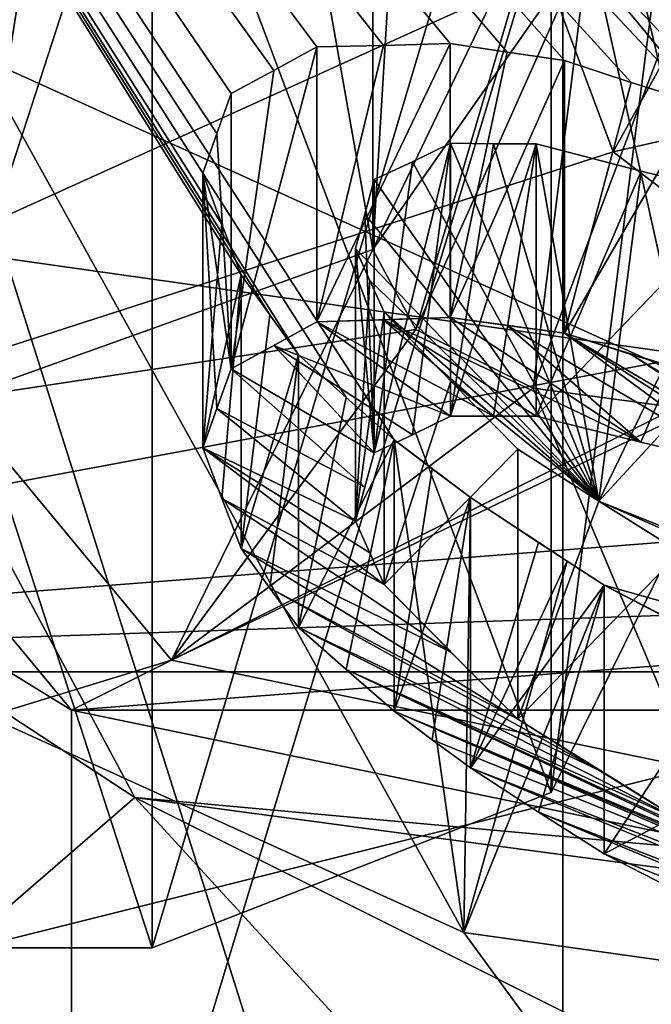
# Model space of a CAD drawing. Header units: millimetres. Extents: x -20 to 172, y -100 to 100.
# Tile 29 of 256: x 109.22 to 111.36, y -53.44 to -50.11. Entities that reach past the tile are written whole.
import ezdxf

# ---------------------------------------------------------------- set-up
doc = ezdxf.new("R2010")
doc.units = ezdxf.units.MM
doc.header["$LTSCALE"] = 37.722908
for name, color, linetype in [('1316', 7, 'CONTINUOUS'), ('1317', 7, 'CONTINUOUS'), ('1318', 7, 'CONTINUOUS'), ('1321', 7, 'CONTINUOUS'), ('1334', 7, 'CONTINUOUS'), ('1340', 7, 'CONTINUOUS'), ('1351', 7, 'CONTINUOUS'), ('2418', 7, 'CONTINUOUS'), ('2421', 7, 'CONTINUOUS'), ('2456', 7, 'CONTINUOUS'), ('2457', 7, 'CONTINUOUS'), ('2470', 7, 'CONTINUOUS'), ('2471', 7, 'CONTINUOUS'), ('2494', 7, 'CONTINUOUS'), ('2495', 7, 'CONTINUOUS'), ('2607', 7, 'CONTINUOUS'), ('2610', 7, 'CONTINUOUS'), ('3632', 7, 'CONTINUOUS'), ('3634', 7, 'CONTINUOUS'), ('3636', 7, 'CONTINUOUS'), ('3637', 7, 'CONTINUOUS'), ('3654', 7, 'CONTINUOUS'), ('3818', 7, 'CONTINUOUS'), ('3819', 7, 'CONTINUOUS'), ('3820', 7, 'CONTINUOUS'), ('3821', 7, 'CONTINUOUS'), ('3822', 7, 'CONTINUOUS'), ('3823', 7, 'CONTINUOUS'), ('3824', 7, 'CONTINUOUS'), ('3825', 7, 'CONTINUOUS'), ('3826', 7, 'CONTINUOUS'), ('3827', 7, 'CONTINUOUS'), ('3828', 7, 'CONTINUOUS'), ('3832', 7, 'CONTINUOUS'), ('3833', 7, 'CONTINUOUS'), ('3834', 7, 'CONTINUOUS'), ('3835', 7, 'CONTINUOUS'), ('3836', 7, 'CONTINUOUS'), ('3837', 7, 'CONTINUOUS'), ('3838', 7, 'CONTINUOUS'), ('3850', 7, 'CONTINUOUS')]:
    doc.layers.add(name, color=color, linetype=linetype)

msp = doc.modelspace()

# ---------------------------------------------------------------- linework, layer by layer
at = {"layer": '1316', "color": 7, "linetype": 'Continuous'}
for points in [[(105, -49.7404, -56.1529), (109.3935, -55.0436, -65.3384), (111, -49.7404, -56.1529), (105, -49.7404, -56.1529)], [(111, -49.7404, -56.1529), (109.3935, -55.0436, -65.3384), (113.636, -52.9224, -61.6642), (111, -49.7404, -56.1529)], [(113.636, -52.9224, -61.6642), (109.3935, -55.0436, -65.3384), (120, -54.2404, -63.9471), (113.636, -52.9224, -61.6642)]]:
    msp.add_3dface(points, dxfattribs=at)
at = {"layer": '1317', "color": 7, "linetype": 'Continuous'}
for points in [[(109.3935, -52.4456, -66.8384), (105, -47.1423, -57.6529), (113.636, -50.3243, -63.1642), (109.3935, -52.4456, -66.8384)], [(113.636, -50.3243, -63.1642), (105, -47.1423, -57.6529), (111, -47.1423, -57.6529), (113.636, -50.3243, -63.1642)], [(120, -51.6423, -65.4471), (109.3935, -52.4456, -66.8384), (113.636, -50.3243, -63.1642), (120, -51.6423, -65.4471)], [(130.6065, -52.4456, -66.8384), (109.3935, -52.4456, -66.8384), (120, -51.6423, -65.4471), (130.6065, -52.4456, -66.8384)], [(120, -54.6423, -70.6432), (109.3935, -52.4456, -66.8384), (130.6065, -52.4456, -66.8384), (120, -54.6423, -70.6432)]]:
    msp.add_3dface(points, dxfattribs=at)
at = {"layer": '1318', "color": 7, "linetype": 'Continuous'}
for points in [[(105, -49.7404, -56.1529), (105, -47.1423, -57.6529), (109.3935, -52.4456, -66.8384), (105, -49.7404, -56.1529)], [(109.3935, -55.0436, -65.3384), (105, -49.7404, -56.1529), (109.3935, -52.4456, -66.8384), (109.3935, -55.0436, -65.3384)], [(109.3935, -55.0436, -65.3384), (109.3935, -52.4456, -66.8384), (120, -54.6423, -70.6432), (109.3935, -55.0436, -65.3384)]]:
    msp.add_3dface(points, dxfattribs=at)
at = {"layer": '1321', "color": 7, "linetype": 'Continuous'}
for points in [[(111, -49.7404, -56.1529), (113.636, -52.9224, -61.6642), (111, -47.1423, -57.6529), (111, -49.7404, -56.1529)], [(113.636, -52.9224, -61.6642), (113.636, -50.3243, -63.1642), (111, -47.1423, -57.6529), (113.636, -52.9224, -61.6642)]]:
    msp.add_3dface(points, dxfattribs=at)
at = {"layer": '1334', "color": 7, "linetype": 'Continuous', "true_color": 0xf5f5f5}
for points in [[(111.75, -49.7404, -56.1529), (115.875, -53.3127, -62.3404), (108, -49.7404, -56.1529), (111.75, -49.7404, -56.1529)], [(108, -49.7404, -56.1529), (115.875, -53.3127, -62.3404), (109.6088, -52.7408, -61.3497), (108, -49.7404, -56.1529)], [(109.6088, -52.7408, -61.3497), (115.875, -53.3127, -62.3404), (126, -54.9365, -65.1529), (109.6088, -52.7408, -61.3497)], [(114, -54.9365, -65.1529), (109.6088, -52.7408, -61.3497), (126, -54.9365, -65.1529), (114, -54.9365, -65.1529)]]:
    msp.add_3dface(points, dxfattribs=at)
at = {"layer": '1340', "color": 7, "linetype": 'Continuous', "true_color": 0xf5f5f5}
for points in [[(114, -56.2789, -40.3779), (114, -44.5442, -47.1529), (111.058, -45.6293, -48.4877), (114, -56.2789, -40.3779)], [(111.058, -45.6293, -48.4877), (108, -47.2045, -49.617), (111.0579, -56.8924, -41.9851), (111.058, -45.6293, -48.4877)], [(114, -56.2789, -40.3779), (111.058, -45.6293, -48.4877), (111.0579, -56.8924, -41.9851), (114, -56.2789, -40.3779)], [(111.0579, -56.8924, -41.9851), (108, -47.2045, -49.617), (108, -57.0827, -43.9138), (111.0579, -56.8924, -41.9851)]]:
    msp.add_3dface(points, dxfattribs=at)
at = {"layer": '1351', "color": 7, "linetype": 'Continuous', "true_color": 0xf5f5f5}
for points in [[(108, -49.7404, -56.1529), (109.6088, -52.7408, -61.3497), (108, -51.6871, -58.974), (108, -49.7404, -56.1529)], [(109.6088, -52.7408, -61.3497), (108, -54.1327, -61.617), (108, -51.6871, -58.974), (109.6088, -52.7408, -61.3497)], [(109.6088, -52.7408, -61.3497), (111.0572, -54.3229, -63.5452), (108, -54.1327, -61.617), (109.6088, -52.7408, -61.3497)], [(109.6088, -52.7408, -61.3497), (114, -54.9365, -65.1529), (111.0572, -54.3229, -63.5452), (109.6088, -52.7408, -61.3497)]]:
    msp.add_3dface(points, dxfattribs=at)
at = {"layer": '2418', "color": 250, "linetype": 'Continuous', "true_color": 0x323232}
for points in [[(109, -51.3923, 65.0141), (109.7323, -52.2761, 66.5449), (95.5, -56.6423, 74.1073), (109, -51.3923, 65.0141)], [(109.7323, -52.2761, 66.5449), (111.5, -52.6423, 67.1791), (95.5, -56.6423, 74.1073), (109.7323, -52.2761, 66.5449)], [(111.5, -52.6423, 67.1791), (128.5, -52.6423, 67.1791), (95.5, -56.6423, 74.1073), (111.5, -52.6423, 67.1791)], [(95.5, -56.6423, 74.1073), (128.5, -52.6423, 67.1791), (144.5, -56.6423, 74.1073), (95.5, -56.6423, 74.1073)]]:
    msp.add_3dface(points, dxfattribs=at)
at = {"layer": '2421', "color": 250, "linetype": 'Continuous', "true_color": 0x323232}
for points in [[(144.5, -55.9103, 76.8394), (144.5, -48.9821, 80.8394), (95.5, -48.9821, 80.8394), (144.5, -55.9103, 76.8394)], [(95.5, -55.9103, 76.8394), (144.5, -55.9103, 76.8394), (95.5, -48.9821, 80.8394), (95.5, -55.9103, 76.8394)]]:
    msp.add_3dface(points, dxfattribs=at)
at = {"layer": '2456', "color": 250, "linetype": 'Continuous', "true_color": 0x323232}
for points in [[(111, -49.6603, 66.0141), (111.1464, -49.837, 66.3203), (110.4142, -50.885, 65.307), (111, -49.6603, 66.0141)], [(110.4142, -50.885, 65.307), (111.1464, -49.837, 66.3203), (110.5597, -51.1564, 65.7771), (110.4142, -50.885, 65.307)], [(111.1464, -49.837, 66.3203), (110.9571, -51.3552, 66.1213), (110.5597, -51.1564, 65.7771), (111.1464, -49.837, 66.3203)], [(111.1464, -49.837, 66.3203), (111.5, -49.9103, 66.4471), (110.9571, -51.3552, 66.1213), (111.1464, -49.837, 66.3203)], [(111.5, -49.9103, 66.4471), (111.5, -51.4279, 66.2473), (110.9571, -51.3552, 66.1213), (111.5, -49.9103, 66.4471)], [(109, -51.3923, 65.0141), (110.4142, -50.885, 65.307), (110.5597, -51.1564, 65.7771), (109, -51.3923, 65.0141)], [(109.7323, -52.2761, 66.5449), (109, -51.3923, 65.0141), (110.5597, -51.1564, 65.7771), (109.7323, -52.2761, 66.5449)], [(110.9571, -51.3552, 66.1213), (109.7323, -52.2761, 66.5449), (110.5597, -51.1564, 65.7771), (110.9571, -51.3552, 66.1213)], [(111.5, -51.4279, 66.2473), (109.7323, -52.2761, 66.5449), (110.9571, -51.3552, 66.1213), (111.5, -51.4279, 66.2473)], [(111.5, -52.6423, 67.1791), (109.7323, -52.2761, 66.5449), (111.5, -51.4279, 66.2473), (111.5, -52.6423, 67.1791)]]:
    msp.add_3dface(points, dxfattribs=at)
at = {"layer": '2457', "color": 250, "linetype": 'Continuous', "true_color": 0x323232}
for points in [[(111, -41.1603, 51.2917), (111, -49.6603, 66.0141), (110.4142, -50.885, 65.307), (111, -41.1603, 51.2917)], [(110.4142, -42.385, 50.5845), (111, -41.1603, 51.2917), (110.4142, -50.885, 65.307), (110.4142, -42.385, 50.5845)], [(109, -51.3923, 65.0141), (109, -42.8923, 50.2917), (110.4142, -42.385, 50.5845), (109, -51.3923, 65.0141)], [(109, -51.3923, 65.0141), (110.4142, -42.385, 50.5845), (110.4142, -50.885, 65.307), (109, -51.3923, 65.0141)]]:
    msp.add_3dface(points, dxfattribs=at)
at = {"layer": '2470', "color": 250, "linetype": 'Continuous', "true_color": 0x323232}
for points in [[(109.7323, -52.2761, -66.5449), (109, -51.3923, -65.0141), (95.5, -56.6423, -74.1073), (109.7323, -52.2761, -66.5449)], [(111.5, -52.6423, -67.1791), (109.7323, -52.2761, -66.5449), (95.5, -56.6423, -74.1073), (111.5, -52.6423, -67.1791)], [(144.5, -56.6423, -74.1073), (111.5, -52.6423, -67.1791), (95.5, -56.6423, -74.1073), (144.5, -56.6423, -74.1073)]]:
    msp.add_3dface(points, dxfattribs=at)
at = {"layer": '2471', "color": 250, "linetype": 'Continuous', "true_color": 0x323232}
for points in [[(144.5, -48.9821, -80.8394), (144.5, -55.9103, -76.8394), (95.5, -55.9103, -76.8394), (144.5, -48.9821, -80.8394)], [(144.5, -48.9821, -80.8394), (95.5, -55.9103, -76.8394), (95.5, -48.9821, -80.8394), (144.5, -48.9821, -80.8394)]]:
    msp.add_3dface(points, dxfattribs=at)
at = {"layer": '2494', "color": 250, "linetype": 'Continuous', "true_color": 0x323232}
for points in [[(111, -49.6603, -66.0141), (110.4142, -50.885, -65.307), (110.5597, -51.1564, -65.7771), (111, -49.6603, -66.0141)], [(111.1464, -49.837, -66.3203), (111, -49.6603, -66.0141), (110.5597, -51.1564, -65.7771), (111.1464, -49.837, -66.3203)], [(111.1464, -49.837, -66.3203), (110.5597, -51.1564, -65.7771), (110.9571, -51.3552, -66.1213), (111.1464, -49.837, -66.3203)], [(111.1464, -49.837, -66.3203), (110.9571, -51.3552, -66.1213), (111.5, -51.4279, -66.2473), (111.1464, -49.837, -66.3203)], [(111.5, -49.9103, -66.4471), (111.1464, -49.837, -66.3203), (111.5, -51.4279, -66.2473), (111.5, -49.9103, -66.4471)], [(109, -51.3923, -65.0141), (109.7323, -52.2761, -66.5449), (110.4142, -50.885, -65.307), (109, -51.3923, -65.0141)], [(110.4142, -50.885, -65.307), (109.7323, -52.2761, -66.5449), (110.5597, -51.1564, -65.7771), (110.4142, -50.885, -65.307)], [(110.5597, -51.1564, -65.7771), (109.7323, -52.2761, -66.5449), (110.9571, -51.3552, -66.1213), (110.5597, -51.1564, -65.7771)], [(109.7323, -52.2761, -66.5449), (111.5, -52.6423, -67.1791), (110.9571, -51.3552, -66.1213), (109.7323, -52.2761, -66.5449)], [(110.9571, -51.3552, -66.1213), (111.5, -52.6423, -67.1791), (111.5, -51.4279, -66.2473), (110.9571, -51.3552, -66.1213)]]:
    msp.add_3dface(points, dxfattribs=at)
at = {"layer": '2495', "color": 250, "linetype": 'Continuous', "true_color": 0x323232}
for points in [[(110.4142, -42.385, -50.5845), (109, -42.8923, -50.2917), (110.4142, -50.885, -65.307), (110.4142, -42.385, -50.5845)], [(111, -49.6603, -66.0141), (110.4142, -42.385, -50.5845), (110.4142, -50.885, -65.307), (111, -49.6603, -66.0141)], [(109, -42.8923, -50.2917), (109, -51.3923, -65.0141), (110.4142, -50.885, -65.307), (109, -42.8923, -50.2917)]]:
    msp.add_3dface(points, dxfattribs=at)
at = {"layer": '2607', "color": 250, "linetype": 'Continuous', "true_color": 0x323232}
for points in [[(109.6673, -53.25), (109.6673, -49.1392, 20.5159), (108.3327, -53.25), (109.6673, -53.25)], [(108.3327, -53.25), (109.6673, -49.1392, 20.5159), (108.3327, -49.1392, 20.5159), (108.3327, -53.25)], [(109.6673, -49.1392, -20.5159), (109.6673, -53.25), (108.3327, -49.1392, -20.5159), (109.6673, -49.1392, -20.5159)], [(108.3327, -49.1392, -20.5159), (109.6673, -53.25), (108.3327, -53.25), (108.3327, -49.1392, -20.5159)]]:
    msp.add_3dface(points, dxfattribs=at)
at = {"layer": '2610', "color": 250, "linetype": 'Continuous', "true_color": 0x323232}
for points in [[(111.6597, -47.7023, -19.2081), (111.6597, -51.4243), (111.0185, -48.7109, -20.1773), (111.6597, -47.7023, -19.2081)], [(111.6597, -51.4243), (111.6597, -47.7023, 19.2081), (111.0185, -52.7246), (111.6597, -51.4243)], [(111.6597, -47.7023, 19.2081), (111.0185, -48.7109, 20.1773), (111.0185, -52.7246), (111.6597, -47.7023, 19.2081)], [(109.6673, -49.1392, 20.5159), (109.6673, -53.25), (111.0185, -48.7109, 20.1773), (109.6673, -49.1392, 20.5159)], [(111.0185, -48.7109, 20.1773), (109.6673, -53.25), (111.0185, -52.7246), (111.0185, -48.7109, 20.1773)], [(111.0185, -52.7246), (109.6673, -49.1392, -20.5159), (111.0185, -48.7109, -20.1773), (111.0185, -52.7246)], [(111.6597, -51.4243), (111.0185, -52.7246), (111.0185, -48.7109, -20.1773), (111.6597, -51.4243)], [(109.6673, -53.25), (109.6673, -49.1392, -20.5159), (111.0185, -52.7246), (109.6673, -53.25)]]:
    msp.add_3dface(points, dxfattribs=at)
at = {"layer": '3632', "color": 7, "linetype": 'Continuous', "true_color": 0xf5f5f5}
for points in [[(102.4, -47.1423, 57.6529), (105.7622, -52.3153, 66.6127), (111, -49.9423, 62.5026), (102.4, -47.1423, 57.6529)], [(111, -49.9423, 62.5026), (105.7622, -52.3153, 66.6127), (111.2277, -50.554, 63.562), (111, -49.9423, 62.5026)], [(111.2277, -50.554, 63.562), (105.7622, -52.3153, 66.6127), (112.0076, -51.1502, 64.5948), (111.2277, -50.554, 63.562)], [(112.0076, -51.1502, 64.5948), (105.7622, -52.3153, 66.6127), (114.4, -51.6423, 65.4471), (112.0076, -51.1502, 64.5948)], [(105.7622, -52.3153, 66.6127), (134.2378, -52.3153, 66.6127), (125.6, -51.6423, 65.4471), (105.7622, -52.3153, 66.6127)], [(105.7622, -52.3153, 66.6127), (125.6, -51.6423, 65.4471), (114.4, -51.6423, 65.4471), (105.7622, -52.3153, 66.6127)], [(114.562, -55.5116, 72.1489), (134.2378, -52.3153, 66.6127), (105.7622, -52.3153, 66.6127), (114.562, -55.5116, 72.1489)]]:
    msp.add_3dface(points, dxfattribs=at)
at = {"layer": '3634', "color": 7, "linetype": 'Continuous', "true_color": 0xf5f5f5}
for points in [[(102.4, -49.4156, 56.3404), (105.7613, -44.2431, 47.3813), (110.7227, -53.198, 54.1566), (102.4, -49.4156, 56.3404)], [(105.7613, -44.2431, 47.3813), (112.2106, -50.6782, 49.7923), (112.0959, -50.6285, 49.7831), (105.7613, -44.2431, 47.3813)], [(112.2106, -50.6782, 49.7923), (105.7613, -44.2431, 47.3813), (113.7264, -49.5245, 47.9742), (112.2106, -50.6782, 49.7923)], [(110.7227, -53.198, 54.1566), (105.7613, -44.2431, 47.3813), (110.486, -51.5302, 51.7385), (110.7227, -53.198, 54.1566)], [(110.486, -51.5302, 51.7385), (105.7613, -44.2431, 47.3813), (110.3239, -51.3866, 51.6376), (110.486, -51.5302, 51.7385)], [(110.3239, -51.3866, 51.6376), (105.7613, -44.2431, 47.3813), (110.1626, -51.2419, 51.5382), (110.3239, -51.3866, 51.6376)], [(110.1626, -51.2419, 51.5382), (105.7613, -44.2431, 47.3813), (110.0653, -51.1069, 51.4167), (110.1626, -51.2419, 51.5382)], [(110.0653, -51.1069, 51.4167), (105.7613, -44.2431, 47.3813), (109.9683, -50.9709, 51.2963), (110.0653, -51.1069, 51.4167)], [(109.9683, -50.9709, 51.2963), (105.7613, -44.2431, 47.3813), (109.9032, -50.7993, 51.1136), (109.9683, -50.9709, 51.2963)], [(109.9032, -50.7993, 51.1136), (105.7613, -44.2431, 47.3813), (109.8383, -50.6261, 50.9326), (109.9032, -50.7993, 51.1136)], [(109.8383, -50.6261, 50.9326), (105.7613, -44.2431, 47.3813), (109.8864, -50.4923, 50.7378), (109.8383, -50.6261, 50.9326)], [(109.8864, -50.4923, 50.7378), (105.7613, -44.2431, 47.3813), (109.9344, -50.3568, 50.5442), (109.8864, -50.4923, 50.7378)], [(109.9344, -50.3568, 50.5442), (105.7613, -44.2431, 47.3813), (110.0793, -50.2789, 50.3681), (109.9344, -50.3568, 50.5442)], [(110.0793, -50.2789, 50.3681), (105.7613, -44.2431, 47.3813), (110.2244, -50.1989, 50.1927), (110.0793, -50.2789, 50.3681)], [(110.2244, -50.1989, 50.1927), (105.7613, -44.2431, 47.3813), (110.4506, -50.1944, 50.0655), (110.2244, -50.1989, 50.1927)], [(110.4506, -50.1944, 50.0655), (105.7613, -44.2431, 47.3813), (110.6761, -50.1878, 49.9399), (110.4506, -50.1944, 50.0655)], [(110.6761, -50.1878, 49.9399), (105.7613, -44.2431, 47.3813), (110.8693, -50.2171, 49.8757), (110.6761, -50.1878, 49.9399)], [(110.8693, -50.2171, 49.8757), (105.7613, -44.2431, 47.3813), (111.0635, -50.2452, 49.8119), (110.8693, -50.2171, 49.8757)], [(111.0635, -50.2452, 49.8119), (105.7613, -44.2431, 47.3813), (111.2891, -50.319, 49.7883), (111.0635, -50.2452, 49.8119)], [(111.2891, -50.319, 49.7883), (105.7613, -44.2431, 47.3813), (111.5156, -50.3911, 49.7656), (111.2891, -50.319, 49.7883)], [(111.5156, -50.3911, 49.7656), (105.7613, -44.2431, 47.3813), (111.6768, -50.4536, 49.7642), (111.5156, -50.3911, 49.7656)], [(111.6768, -50.4536, 49.7642), (105.7613, -44.2431, 47.3813), (111.8386, -50.5154, 49.7634), (111.6768, -50.4536, 49.7642)], [(111.8386, -50.5154, 49.7634), (105.7613, -44.2431, 47.3813), (112.0959, -50.6285, 49.7831), (111.8386, -50.5154, 49.7634)], [(110.7447, -51.7256, 51.8597), (110.7227, -53.198, 54.1566), (110.486, -51.5302, 51.7385), (110.7447, -51.7256, 51.8597)], [(110.6151, -51.6282, 51.7987), (110.7447, -51.7256, 51.8597), (110.486, -51.5302, 51.7385), (110.6151, -51.6282, 51.7987)], [(111.0718, -51.9406, 51.9778), (110.7227, -53.198, 54.1566), (110.7447, -51.7256, 51.8597), (111.0718, -51.9406, 51.9778)], [(110.9756, -51.8779, 51.9428), (111.0718, -51.9406, 51.9778), (110.7447, -51.7256, 51.8597), (110.9756, -51.8779, 51.9428)], [(111.0718, -51.9406, 51.9778), (111.1972, -52.0216, 52.0239), (110.7227, -53.198, 54.1566), (111.0718, -51.9406, 51.9778)], [(111.1972, -52.0216, 52.0239), (120, -54.5035, 53.4029), (110.7227, -53.198, 54.1566), (111.1972, -52.0216, 52.0239)], [(112.0697, -52.472, 52.2192), (120, -54.5035, 53.4029), (111.1972, -52.0216, 52.0239), (112.0697, -52.472, 52.2192)], [(111.6416, -52.2549, 52.1212), (112.0697, -52.472, 52.2192), (111.1972, -52.0216, 52.0239), (111.6416, -52.2549, 52.1212)]]:
    msp.add_3dface(points, dxfattribs=at)
at = {"layer": '3636', "color": 7, "linetype": 'Continuous', "true_color": 0xf5f5f5}
for points in [[(114.5613, -57.7849, 70.8364), (105.7622, -52.3153, 66.6127), (105.7613, -54.5881, 65.2994), (114.5613, -57.7849, 70.8364)], [(114.562, -55.5116, 72.1489), (105.7622, -52.3153, 66.6127), (114.5613, -57.7849, 70.8364), (114.562, -55.5116, 72.1489)]]:
    msp.add_3dface(points, dxfattribs=at)
at = {"layer": '3637', "color": 7, "linetype": 'Continuous', "true_color": 0xf5f5f5}
for points in [[(102.4, -49.4156, 56.3404), (110.7227, -53.198, 54.1566), (112.9127, -56.1913, 59.3412), (102.4, -49.4156, 56.3404)], [(105.7613, -54.5881, 65.2994), (102.4, -49.4156, 56.3404), (112.9127, -56.1913, 59.3412), (105.7613, -54.5881, 65.2994)], [(110.548, -50.5877, 50.4837), (110.677, -50.5253, 50.3394), (111.1798, -51.7372, 51.6345), (110.548, -50.5877, 50.4837)], [(110.677, -50.5253, 50.3394), (110.8223, -50.527, 50.2657), (111.1798, -51.7372, 51.6345), (110.677, -50.5253, 50.3394)], [(110.8223, -50.527, 50.2657), (110.9674, -50.5278, 50.1926), (111.1798, -51.7372, 51.6345), (110.8223, -50.527, 50.2657)], [(110.9674, -50.5278, 50.1926), (111.3222, -50.6196, 50.1269), (111.1798, -51.7372, 51.6345), (110.9674, -50.5278, 50.1926)], [(110.4191, -50.6486, 50.6287), (110.548, -50.5877, 50.4837), (111.1798, -51.7372, 51.6345), (110.4191, -50.6486, 50.6287)], [(111.3222, -50.6196, 50.1269), (111.6777, -50.7072, 50.0637), (111.1798, -51.7372, 51.6345), (111.3222, -50.6196, 50.1269)], [(110.3872, -50.7656, 50.7919), (110.4191, -50.6486, 50.6287), (111.1798, -51.7372, 51.6345), (110.3872, -50.7656, 50.7919)], [(111.1798, -51.7372, 51.6345), (111.6777, -50.7072, 50.0637), (111.9958, -50.8526, 50.0944), (111.1798, -51.7372, 51.6345)], [(110.3552, -50.8813, 50.956), (110.3872, -50.7656, 50.7919), (111.1798, -51.7372, 51.6345), (110.3552, -50.8813, 50.956)], [(111.1798, -51.7372, 51.6345), (111.9958, -50.8526, 50.0944), (113.4578, -52.6492, 51.8514), (111.1798, -51.7372, 51.6345)], [(110.4038, -50.9897, 51.0672), (110.3552, -50.8813, 50.956), (111.1798, -51.7372, 51.6345), (110.4038, -50.9897, 51.0672)], [(110.4526, -51.0974, 51.179), (110.4038, -50.9897, 51.0672), (111.1798, -51.7372, 51.6345), (110.4526, -51.0974, 51.179)], [(110.6782, -51.3308, 51.3593), (110.4526, -51.0974, 51.179), (111.1798, -51.7372, 51.6345), (110.6782, -51.3308, 51.3593)], [(110.9055, -51.5615, 51.5434), (110.6782, -51.3308, 51.3593), (111.1798, -51.7372, 51.6345), (110.9055, -51.5615, 51.5434)], [(111.455, -51.9099, 51.728), (111.1798, -51.7372, 51.6345), (113.109, -52.5839, 51.9014), (111.455, -51.9099, 51.728)], [(113.109, -52.5839, 51.9014), (111.1798, -51.7372, 51.6345), (113.4578, -52.6492, 51.8514), (113.109, -52.5839, 51.9014)], [(110.7227, -53.198, 54.1566), (120, -54.5035, 53.4029), (112.9127, -56.1913, 59.3412), (110.7227, -53.198, 54.1566)]]:
    msp.add_3dface(points, dxfattribs=at)
at = {"layer": '3654', "color": 7, "linetype": 'Continuous', "true_color": 0xf5f5f5}
for points in [[(111, -49.9423, 62.5026), (111.2277, -50.554, 63.562), (111.7071, -49.6887, 62.6491), (111, -49.9423, 62.5026)], [(111.7071, -49.6887, 62.6491), (111.2277, -50.554, 63.562), (112.0679, -50.3619, 63.8151), (111.7071, -49.6887, 62.6491)], [(111.2277, -50.554, 63.562), (112.0076, -51.1502, 64.5948), (112.0679, -50.3619, 63.8151), (111.2277, -50.554, 63.562)]]:
    msp.add_3dface(points, dxfattribs=at)
at = {"layer": '3818', "color": 7, "linetype": 'Continuous', "true_color": 0xf5f5f5}
for points in [[(111.6416, -52.2549, 52.1212), (111.1972, -52.0216, 52.0239), (111.1972, -52.9315, 51.4986), (111.6416, -52.2549, 52.1212)], [(112.0697, -52.472, 52.2192), (111.6416, -52.2549, 52.1212), (111.1972, -52.9315, 51.4986), (112.0697, -52.472, 52.2192)], [(112.0697, -52.472, 52.2192), (111.1972, -52.9315, 51.4986), (111.6417, -53.16, 51.5987), (112.0697, -52.472, 52.2192)]]:
    msp.add_3dface(points, dxfattribs=at)
at = {"layer": '3819', "color": 7, "linetype": 'Continuous', "true_color": 0xf5f5f5}
for points in [[(110.9756, -51.8779, 51.9428), (110.7447, -51.7256, 51.8597), (110.7447, -52.641, 51.3312), (110.9756, -51.8779, 51.9428)], [(111.0718, -51.9406, 51.9778), (110.9756, -51.8779, 51.9428), (110.7447, -52.641, 51.3312), (111.0718, -51.9406, 51.9778)], [(111.1972, -52.0216, 52.0239), (111.0718, -51.9406, 51.9778), (110.7447, -52.641, 51.3312), (111.1972, -52.0216, 52.0239)], [(111.1972, -52.0216, 52.0239), (110.7447, -52.641, 51.3312), (110.9756, -52.7904, 51.416), (111.1972, -52.0216, 52.0239)], [(111.1972, -52.9315, 51.4986), (111.1972, -52.0216, 52.0239), (110.9756, -52.7904, 51.416), (111.1972, -52.9315, 51.4986)]]:
    msp.add_3dface(points, dxfattribs=at)
at = {"layer": '3820', "color": 7, "linetype": 'Continuous', "true_color": 0xf5f5f5}
for points in [[(110.6151, -51.6282, 51.7987), (110.486, -51.5302, 51.7385), (110.486, -52.449, 51.208), (110.6151, -51.6282, 51.7987)], [(110.7447, -51.7256, 51.8597), (110.6151, -51.6282, 51.7987), (110.486, -52.449, 51.208), (110.7447, -51.7256, 51.8597)], [(110.7447, -51.7256, 51.8597), (110.486, -52.449, 51.208), (110.6151, -52.5453, 51.2692), (110.7447, -51.7256, 51.8597)], [(110.7447, -52.641, 51.3312), (110.7447, -51.7256, 51.8597), (110.6151, -52.5453, 51.2692), (110.7447, -52.641, 51.3312)]]:
    msp.add_3dface(points, dxfattribs=at)
at = {"layer": '3821', "color": 7, "linetype": 'Continuous', "true_color": 0xf5f5f5}
for points in [[(110.3239, -51.3866, 51.6376), (110.1626, -51.2419, 51.5382), (110.1626, -52.1655, 51.0049), (110.3239, -51.3866, 51.6376)], [(110.486, -51.5302, 51.7385), (110.3239, -51.3866, 51.6376), (110.1626, -52.1655, 51.0049), (110.486, -51.5302, 51.7385)], [(110.486, -51.5302, 51.7385), (110.1626, -52.1655, 51.0049), (110.3239, -52.3078, 51.1058), (110.486, -51.5302, 51.7385)], [(110.486, -52.449, 51.208), (110.486, -51.5302, 51.7385), (110.3239, -52.3078, 51.1058), (110.486, -52.449, 51.208)]]:
    msp.add_3dface(points, dxfattribs=at)
at = {"layer": '3822', "color": 7, "linetype": 'Continuous', "true_color": 0xf5f5f5}
for points in [[(110.0653, -51.1069, 51.4167), (109.9683, -50.9709, 51.2963), (109.9683, -51.8983, 50.7609), (110.0653, -51.1069, 51.4167)], [(110.1626, -51.2419, 51.5382), (110.0653, -51.1069, 51.4167), (109.9683, -51.8983, 50.7609), (110.1626, -51.2419, 51.5382)], [(110.1626, -51.2419, 51.5382), (109.9683, -51.8983, 50.7609), (110.0653, -52.0324, 50.8824), (110.1626, -51.2419, 51.5382)], [(110.1626, -52.1655, 51.0049), (110.1626, -51.2419, 51.5382), (110.0653, -52.0324, 50.8824), (110.1626, -52.1655, 51.0049)]]:
    msp.add_3dface(points, dxfattribs=at)
at = {"layer": '3823', "color": 7, "linetype": 'Continuous', "true_color": 0xf5f5f5}
for points in [[(109.9032, -50.7993, 51.1136), (109.8383, -50.6261, 50.9326), (109.8383, -51.5573, 50.395), (109.9032, -50.7993, 51.1136)], [(109.9683, -50.9709, 51.2963), (109.9032, -50.7993, 51.1136), (109.8383, -51.5573, 50.395), (109.9683, -50.9709, 51.2963)], [(109.9683, -50.9709, 51.2963), (109.8383, -51.5573, 50.395), (109.9032, -51.7286, 50.5771), (109.9683, -50.9709, 51.2963)], [(109.9683, -51.8983, 50.7609), (109.9683, -50.9709, 51.2963), (109.9032, -51.7286, 50.5771), (109.9683, -51.8983, 50.7609)]]:
    msp.add_3dface(points, dxfattribs=at)
at = {"layer": '3824', "color": 7, "linetype": 'Continuous', "true_color": 0xf5f5f5}
for points in [[(109.8864, -50.4923, 50.7378), (109.9344, -50.3568, 50.5442), (109.9344, -51.2893, 50.0058), (109.8864, -50.4923, 50.7378)], [(109.8383, -50.6261, 50.9326), (109.8864, -50.4923, 50.7378), (109.9344, -51.2893, 50.0058), (109.8383, -50.6261, 50.9326)], [(109.8383, -51.5573, 50.395), (109.8383, -50.6261, 50.9326), (109.8864, -51.4241, 50.1998), (109.8383, -51.5573, 50.395)], [(109.8383, -50.6261, 50.9326), (109.9344, -51.2893, 50.0058), (109.8864, -51.4241, 50.1998), (109.8383, -50.6261, 50.9326)]]:
    msp.add_3dface(points, dxfattribs=at)
at = {"layer": '3825', "color": 7, "linetype": 'Continuous', "true_color": 0xf5f5f5}
for points in [[(110.0793, -50.2789, 50.3681), (110.2244, -50.1989, 50.1927), (109.9344, -51.2893, 50.0058), (110.0793, -50.2789, 50.3681)], [(109.9344, -51.2893, 50.0058), (110.2244, -50.1989, 50.1927), (110.2244, -51.1301, 49.6551), (109.9344, -51.2893, 50.0058)], [(109.9344, -50.3568, 50.5442), (110.0793, -50.2789, 50.3681), (109.9344, -51.2893, 50.0058), (109.9344, -50.3568, 50.5442)], [(109.9344, -51.2893, 50.0058), (110.2244, -51.1301, 49.6551), (110.0793, -51.2107, 49.8301), (109.9344, -51.2893, 50.0058)]]:
    msp.add_3dface(points, dxfattribs=at)
at = {"layer": '3826', "color": 7, "linetype": 'Continuous', "true_color": 0xf5f5f5}
for points in [[(110.4506, -50.1944, 50.0655), (110.6761, -50.1878, 49.9399), (110.2244, -51.1301, 49.6551), (110.4506, -50.1944, 50.0655)], [(110.2244, -51.1301, 49.6551), (110.6761, -50.1878, 49.9399), (110.6761, -51.1152, 49.4045), (110.2244, -51.1301, 49.6551)], [(110.2244, -50.1989, 50.1927), (110.4506, -50.1944, 50.0655), (110.2244, -51.1301, 49.6551), (110.2244, -50.1989, 50.1927)], [(110.2244, -51.1301, 49.6551), (110.6761, -51.1152, 49.4045), (110.4506, -51.1237, 49.529), (110.2244, -51.1301, 49.6551)]]:
    msp.add_3dface(points, dxfattribs=at)
at = {"layer": '3827', "color": 7, "linetype": 'Continuous', "true_color": 0xf5f5f5}
for points in [[(110.6761, -50.1878, 49.9399), (110.8693, -50.2171, 49.8757), (110.6761, -51.1152, 49.4045), (110.6761, -50.1878, 49.9399)], [(110.8693, -50.2171, 49.8757), (111.0635, -50.2452, 49.8119), (110.6761, -51.1152, 49.4045), (110.8693, -50.2171, 49.8757)], [(110.6761, -51.1152, 49.4045), (111.0635, -50.2452, 49.8119), (111.0635, -51.1689, 49.2786), (110.6761, -51.1152, 49.4045)], [(110.6761, -51.1152, 49.4045), (111.0635, -51.1689, 49.2786), (110.8693, -51.1426, 49.3413), (110.6761, -51.1152, 49.4045)]]:
    msp.add_3dface(points, dxfattribs=at)
at = {"layer": '3828', "color": 7, "linetype": 'Continuous', "true_color": 0xf5f5f5}
for points in [[(111.0635, -50.2452, 49.8119), (111.2891, -50.319, 49.7883), (111.0635, -51.1689, 49.2786), (111.0635, -50.2452, 49.8119)], [(111.2891, -50.319, 49.7883), (111.5156, -50.3911, 49.7656), (111.0635, -51.1689, 49.2786), (111.2891, -50.319, 49.7883)], [(111.0635, -51.1689, 49.2786), (111.5156, -50.3911, 49.7656), (111.5156, -51.31, 49.2351), (111.0635, -51.1689, 49.2786)], [(111.0635, -51.1689, 49.2786), (111.5156, -51.31, 49.2351), (111.2891, -51.2402, 49.2564), (111.0635, -51.1689, 49.2786)]]:
    msp.add_3dface(points, dxfattribs=at)
at = {"layer": '3832', "color": 7, "linetype": 'Continuous', "true_color": 0xf5f5f5}
for points in [[(111.3222, -50.6196, 50.1269), (110.9674, -50.5278, 50.1926), (110.9674, -51.4497, 49.6603), (111.3222, -50.6196, 50.1269)], [(111.6777, -50.7072, 50.0637), (111.3222, -50.6196, 50.1269), (110.9674, -51.4497, 49.6603), (111.6777, -50.7072, 50.0637)], [(111.6777, -50.7072, 50.0637), (110.9674, -51.4497, 49.6603), (111.3212, -51.5376, 49.5969), (111.6777, -50.7072, 50.0637)], [(111.6777, -51.622, 49.5355), (111.6777, -50.7072, 50.0637), (111.3212, -51.5376, 49.5969), (111.6777, -51.622, 49.5355)]]:
    msp.add_3dface(points, dxfattribs=at)
at = {"layer": '3833', "color": 7, "linetype": 'Continuous', "true_color": 0xf5f5f5}
for points in [[(110.8223, -50.527, 50.2657), (110.677, -50.5253, 50.3394), (110.677, -51.4497, 49.8058), (110.8223, -50.527, 50.2657)], [(110.9674, -50.5278, 50.1926), (110.8223, -50.527, 50.2657), (110.677, -51.4497, 49.8058), (110.9674, -50.5278, 50.1926)], [(110.9674, -50.5278, 50.1926), (110.677, -51.4497, 49.8058), (110.8223, -51.4501, 49.7327), (110.9674, -50.5278, 50.1926)], [(110.9674, -51.4497, 49.6603), (110.9674, -50.5278, 50.1926), (110.8223, -51.4501, 49.7327), (110.9674, -51.4497, 49.6603)]]:
    msp.add_3dface(points, dxfattribs=at)
at = {"layer": '3834', "color": 7, "linetype": 'Continuous', "true_color": 0xf5f5f5}
for points in [[(110.677, -50.5253, 50.3394), (110.548, -50.5877, 50.4837), (110.4191, -51.5742, 50.0943), (110.677, -50.5253, 50.3394)], [(110.677, -50.5253, 50.3394), (110.4191, -51.5742, 50.0943), (110.548, -51.5126, 49.9497), (110.677, -50.5253, 50.3394)], [(110.677, -51.4497, 49.8058), (110.677, -50.5253, 50.3394), (110.548, -51.5126, 49.9497), (110.677, -51.4497, 49.8058)], [(110.548, -50.5877, 50.4837), (110.4191, -50.6486, 50.6287), (110.4191, -51.5742, 50.0943), (110.548, -50.5877, 50.4837)]]:
    msp.add_3dface(points, dxfattribs=at)
at = {"layer": '3835', "color": 7, "linetype": 'Continuous', "true_color": 0xf5f5f5}
for points in [[(110.4191, -50.6486, 50.6287), (110.3872, -50.7656, 50.7919), (110.4191, -51.5742, 50.0943), (110.4191, -50.6486, 50.6287)], [(110.3872, -50.7656, 50.7919), (110.3552, -50.8813, 50.956), (110.4191, -51.5742, 50.0943), (110.3872, -50.7656, 50.7919)], [(110.4191, -51.5742, 50.0943), (110.3552, -50.8813, 50.956), (110.3552, -51.8056, 50.4223), (110.4191, -51.5742, 50.0943)], [(110.4191, -51.5742, 50.0943), (110.3552, -51.8056, 50.4223), (110.3872, -51.6905, 50.2579), (110.4191, -51.5742, 50.0943)]]:
    msp.add_3dface(points, dxfattribs=at)
at = {"layer": '3836', "color": 7, "linetype": 'Continuous', "true_color": 0xf5f5f5}
for points in [[(110.3552, -50.8813, 50.956), (110.4038, -50.9897, 51.0672), (110.3552, -51.8056, 50.4223), (110.3552, -50.8813, 50.956)], [(110.4038, -50.9897, 51.0672), (110.4526, -51.0974, 51.179), (110.3552, -51.8056, 50.4223), (110.4038, -50.9897, 51.0672)], [(110.3552, -51.8056, 50.4223), (110.4526, -51.0974, 51.179), (110.4526, -52.0192, 50.6468), (110.3552, -51.8056, 50.4223)], [(110.3552, -51.8056, 50.4223), (110.4526, -52.0192, 50.6468), (110.4038, -51.9128, 50.5342), (110.3552, -51.8056, 50.4223)]]:
    msp.add_3dface(points, dxfattribs=at)
at = {"layer": '3837', "color": 7, "linetype": 'Continuous', "true_color": 0xf5f5f5}
for points in [[(110.4526, -51.0974, 51.179), (110.6782, -51.3308, 51.3593), (110.4526, -52.0192, 50.6468), (110.4526, -51.0974, 51.179)], [(110.6782, -51.3308, 51.3593), (110.9055, -51.5615, 51.5434), (110.4526, -52.0192, 50.6468), (110.6782, -51.3308, 51.3593)], [(110.4526, -52.0192, 50.6468), (110.9055, -51.5615, 51.5434), (110.9055, -52.4763, 51.0152), (110.4526, -52.0192, 50.6468)], [(110.4526, -52.0192, 50.6468), (110.9055, -52.4763, 51.0152), (110.6783, -52.2491, 50.8292), (110.4526, -52.0192, 50.6468)]]:
    msp.add_3dface(points, dxfattribs=at)
at = {"layer": '3838', "color": 7, "linetype": 'Continuous', "true_color": 0xf5f5f5}
for points in [[(110.9055, -51.5615, 51.5434), (111.1798, -51.7372, 51.6345), (110.9055, -52.4763, 51.0152), (110.9055, -51.5615, 51.5434)], [(111.1798, -51.7372, 51.6345), (111.455, -51.9099, 51.728), (110.9055, -52.4763, 51.0152), (111.1798, -51.7372, 51.6345)], [(110.9055, -52.4763, 51.0152), (111.455, -51.9099, 51.728), (111.455, -52.8181, 51.2036), (110.9055, -52.4763, 51.0152)], [(110.9055, -52.4763, 51.0152), (111.455, -52.8181, 51.2036), (111.1799, -52.6487, 51.1083), (110.9055, -52.4763, 51.0152)]]:
    msp.add_3dface(points, dxfattribs=at)
at = {"layer": '3850', "color": 7, "linetype": 'Continuous', "true_color": 0xf5f5f5}
for points in [[(110.4506, -51.1237, 49.529), (110.6761, -51.1152, 49.4045), (111.3212, -51.5376, 49.5969), (110.4506, -51.1237, 49.529)], [(110.6761, -51.1152, 49.4045), (110.8693, -51.1426, 49.3413), (111.3212, -51.5376, 49.5969), (110.6761, -51.1152, 49.4045)], [(110.0793, -51.2107, 49.8301), (110.2244, -51.1301, 49.6551), (110.677, -51.4497, 49.8058), (110.0793, -51.2107, 49.8301)], [(110.2244, -51.1301, 49.6551), (110.4506, -51.1237, 49.529), (110.8223, -51.4501, 49.7327), (110.2244, -51.1301, 49.6551)], [(110.677, -51.4497, 49.8058), (110.2244, -51.1301, 49.6551), (110.8223, -51.4501, 49.7327), (110.677, -51.4497, 49.8058)], [(110.9674, -51.4497, 49.6603), (110.4506, -51.1237, 49.529), (111.3212, -51.5376, 49.5969), (110.9674, -51.4497, 49.6603)], [(110.4506, -51.1237, 49.529), (110.9674, -51.4497, 49.6603), (110.8223, -51.4501, 49.7327), (110.4506, -51.1237, 49.529)], [(110.8693, -51.1426, 49.3413), (111.0635, -51.1689, 49.2786), (111.6777, -51.622, 49.5355), (110.8693, -51.1426, 49.3413)], [(110.8693, -51.1426, 49.3413), (111.6777, -51.622, 49.5355), (111.3212, -51.5376, 49.5969), (110.8693, -51.1426, 49.3413)], [(111.0635, -51.1689, 49.2786), (111.2891, -51.2402, 49.2564), (112.2915, -51.8926, 49.6006), (111.0635, -51.1689, 49.2786)], [(111.6777, -51.622, 49.5355), (111.0635, -51.1689, 49.2786), (111.9839, -51.7587, 49.567), (111.6777, -51.622, 49.5355)], [(111.0635, -51.1689, 49.2786), (112.2915, -51.8926, 49.6006), (111.9839, -51.7587, 49.567), (111.0635, -51.1689, 49.2786)], [(109.9344, -51.2893, 50.0058), (110.0793, -51.2107, 49.8301), (110.4191, -51.5742, 50.0943), (109.9344, -51.2893, 50.0058)], [(110.0793, -51.2107, 49.8301), (110.677, -51.4497, 49.8058), (110.548, -51.5126, 49.9497), (110.0793, -51.2107, 49.8301)], [(110.4191, -51.5742, 50.0943), (110.0793, -51.2107, 49.8301), (110.548, -51.5126, 49.9497), (110.4191, -51.5742, 50.0943)], [(112.2915, -51.8926, 49.6006), (111.2891, -51.2402, 49.2564), (112.6413, -52.0717, 49.6798), (112.2915, -51.8926, 49.6006)], [(111.2891, -51.2402, 49.2564), (111.5156, -51.31, 49.2351), (112.6413, -52.0717, 49.6798), (111.2891, -51.2402, 49.2564)], [(109.8864, -51.4241, 50.1998), (109.9344, -51.2893, 50.0058), (110.3872, -51.6905, 50.2579), (109.8864, -51.4241, 50.1998)], [(109.9344, -51.2893, 50.0058), (110.4191, -51.5742, 50.0943), (110.3872, -51.6905, 50.2579), (109.9344, -51.2893, 50.0058)], [(109.8383, -51.5573, 50.395), (109.8864, -51.4241, 50.1998), (110.3552, -51.8056, 50.4223), (109.8383, -51.5573, 50.395)], [(110.3552, -51.8056, 50.4223), (109.8864, -51.4241, 50.1998), (110.3872, -51.6905, 50.2579), (110.3552, -51.8056, 50.4223)], [(109.9032, -51.7286, 50.5771), (109.8383, -51.5573, 50.395), (110.4526, -52.0192, 50.6468), (109.9032, -51.7286, 50.5771)], [(109.8383, -51.5573, 50.395), (110.3552, -51.8056, 50.4223), (110.4038, -51.9128, 50.5342), (109.8383, -51.5573, 50.395)], [(110.4526, -52.0192, 50.6468), (109.8383, -51.5573, 50.395), (110.4038, -51.9128, 50.5342), (110.4526, -52.0192, 50.6468)], [(109.9683, -51.8983, 50.7609), (109.9032, -51.7286, 50.5771), (110.6783, -52.2491, 50.8292), (109.9683, -51.8983, 50.7609)], [(109.9032, -51.7286, 50.5771), (110.4526, -52.0192, 50.6468), (110.6783, -52.2491, 50.8292), (109.9032, -51.7286, 50.5771)], [(110.0653, -52.0324, 50.8824), (109.9683, -51.8983, 50.7609), (110.9055, -52.4763, 51.0152), (110.0653, -52.0324, 50.8824)], [(110.9055, -52.4763, 51.0152), (109.9683, -51.8983, 50.7609), (110.6783, -52.2491, 50.8292), (110.9055, -52.4763, 51.0152)], [(110.1626, -52.1655, 51.0049), (110.0653, -52.0324, 50.8824), (111.1799, -52.6487, 51.1083), (110.1626, -52.1655, 51.0049)], [(110.0653, -52.0324, 50.8824), (110.9055, -52.4763, 51.0152), (111.1799, -52.6487, 51.1083), (110.0653, -52.0324, 50.8824)], [(110.3239, -52.3078, 51.1058), (110.1626, -52.1655, 51.0049), (111.455, -52.8181, 51.2036), (110.3239, -52.3078, 51.1058)], [(111.455, -52.8181, 51.2036), (110.1626, -52.1655, 51.0049), (111.1799, -52.6487, 51.1083), (111.455, -52.8181, 51.2036)], [(110.486, -52.449, 51.208), (110.3239, -52.3078, 51.1058), (112.1336, -53.1612, 51.3597), (110.486, -52.449, 51.208)], [(110.3239, -52.3078, 51.1058), (111.455, -52.8181, 51.2036), (111.8033, -52.9965, 51.2824), (110.3239, -52.3078, 51.1058)], [(112.1336, -53.1612, 51.3597), (110.3239, -52.3078, 51.1058), (111.8033, -52.9965, 51.2824), (112.1336, -53.1612, 51.3597)], [(110.486, -52.449, 51.208), (113.749, -53.8123, 51.6288), (110.6151, -52.5453, 51.2692), (110.486, -52.449, 51.208)], [(113.749, -53.8123, 51.6288), (110.486, -52.449, 51.208), (112.7474, -53.4078, 51.4387), (113.749, -53.8123, 51.6288)], [(110.486, -52.449, 51.208), (112.1336, -53.1612, 51.3597), (112.7474, -53.4078, 51.4387), (110.486, -52.449, 51.208)], [(113.749, -53.8123, 51.6288), (110.7447, -52.641, 51.3312), (110.6151, -52.5453, 51.2692), (113.749, -53.8123, 51.6288)], [(113.749, -53.8123, 51.6288), (113.5584, -53.7993, 51.683), (110.7447, -52.641, 51.3312), (113.749, -53.8123, 51.6288)], [(110.7447, -52.641, 51.3312), (113.5584, -53.7993, 51.683), (110.9756, -52.7904, 51.416), (110.7447, -52.641, 51.3312)], [(113.5584, -53.7993, 51.683), (113.3617, -53.7846, 51.7396), (110.9756, -52.7904, 51.416), (113.5584, -53.7993, 51.683)], [(113.3617, -53.7846, 51.7396), (111.1972, -52.9315, 51.4986), (110.9756, -52.7904, 51.416), (113.3617, -53.7846, 51.7396)], [(111.1972, -52.9315, 51.4986), (113.3617, -53.7846, 51.7396), (111.6417, -53.16, 51.5987), (111.1972, -52.9315, 51.4986)]]:
    msp.add_3dface(points, dxfattribs=at)

doc.saveas('drawing.dxf')
